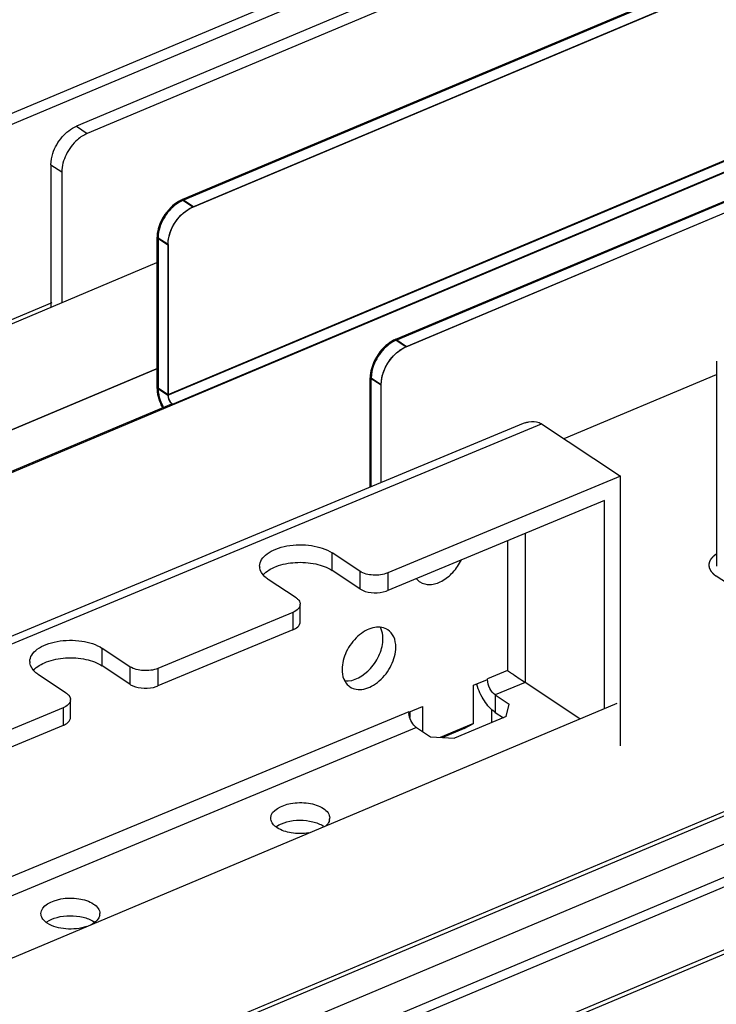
# Model space of a CAD drawing. Header units: millimetres. Extents: x 0 to 4620, y -1280 to 3267.
# Tile 9 of 103: x 2875 to 2984, y 1812 to 1967. Entities that reach past the tile are written whole.
import ezdxf

# ---------------------------------------------------------------- set-up
doc = ezdxf.new("R2010")
doc.units = ezdxf.units.MM
doc.header["$LTSCALE"] = 254.1
doc.layers.get('0').update_dxf_attribs({"linetype": 'CONTINUOUS'})
doc.layers.add('03___PRT_ALL_CURVES', color=7, linetype='CONTINUOUS')

msp = doc.modelspace()

# ---------------------------------------------------------------- linework, layer by layer
at = {"color": 6, "linetype": 'Continuous'}
for p, q in [((3202.04, 2090.59), (2847.93, 1941.6)), ((3202.75, 2089.16), (2848.64, 1940.17)), ((3214.11, 2089.38), (2883.69, 1950.36)), ((3215.82, 2088.26), (2885.4, 1949.23)), ((3230.75, 2077.88), (2900.34, 1938.86)), ((3232.47, 2076.76), (2902.05, 1937.73)), ((2898.05, 1908.15), (3252.17, 2057.14)), ((2898.76, 1906.73), (3252.87, 2055.72)), ((2933.81, 1916.91), (3264.23, 2055.93)), ((2935.52, 1915.79), (3265.94, 2054.81)), ((2854.83, 1782.73), (3304.68, 1972)), ((3302.62, 1965.91), (2891.8, 1793.06)), ((3304.02, 1964.99), (2893.2, 1792.14)), ((2883.69, 1950.36), (2885.4, 1949.23)), ((2879.69, 1944.32), (2881.4, 1943.2)), ((2879.69, 1944.32), (2879.69, 1921.95)), ((2881.4, 1943.2), (2881.4, 1922.67)), ((2902.05, 1937.73), (2900.34, 1938.86)), ((2898.05, 1931.7), (2896.34, 1932.82)), ((2896.34, 1932.82), (2896.34, 1909.28)), ((2898.05, 1931.7), (2898.05, 1908.15)), ((2933.81, 1916.91), (2935.52, 1915.79)), ((2984.15, 1913.48), (2984.15, 1881.27)), ((2929.82, 1910.87), (2931.53, 1909.75)), ((2929.82, 1893.7), (2929.82, 1910.87)), ((2931.53, 1894.41), (2931.53, 1909.75)), ((2896.34, 1909.28), (2896.48, 1909.33)), ((2896.34, 1909.28), (2898.05, 1908.15)), ((2865.64, 1892.87), (2898.68, 1906.78)), ((2898.68, 1906.78), (2898.76, 1906.73)), ((2898.68, 1906.67), (2898.68, 1906.78)), ((2953.81, 1903.67), (2847.07, 1859.31)), ((2849.07, 1858.94), (2956.69, 1903.66)), ((2956.69, 1903.66), (2969.12, 1895.42)), ((2969.12, 1895.42), (2932.56, 1880.22)), ((2969.12, 1853.09), (2969.12, 1895.42)), ((2966.58, 1891.6), (2932.56, 1877.47)), ((2966.58, 1858.97), (2966.58, 1891.6)), ((2954.15, 1886.44), (2954.15, 1863.03)), ((2951.37, 1885.28), (2951.37, 1864.89)), ((2928.17, 1880.49), (2923.83, 1883.37)), ((2923.83, 1880.62), (2923.83, 1883.37)), ((2928.17, 1877.73), (2923.83, 1880.62)), ((2928.17, 1880.49), (2928.17, 1877.73)), ((2932.56, 1880.22), (2932.56, 1877.47)), ((2918.17, 1876.33), (2913.82, 1879.22)), ((2917.66, 1874.03), (2896.48, 1865.23)), ((2917.66, 1874.03), (2917.66, 1871.27)), ((2918.84, 1872.56), (2918.84, 1875.32)), ((2917.66, 1871.27), (2896.48, 1862.48)), ((2892.1, 1865.5), (2887.76, 1868.38)), ((2887.76, 1865.63), (2887.76, 1868.38)), ((2892.1, 1862.74), (2887.76, 1865.63)), ((2892.1, 1865.5), (2892.1, 1862.74)), ((2896.48, 1865.23), (2896.48, 1862.48)), ((2951.37, 1864.89), (2948.22, 1863.58)), ((2882.1, 1861.34), (2877.75, 1864.23)), ((2946.05, 1862.58), (2948.22, 1863.48)), ((2948.22, 1863.48), (2948.22, 1863.58)), ((2946.05, 1856.6), (2946.05, 1862.58)), ((2954.15, 1863.03), (2949.45, 1861.08)), ((2962.73, 1857.34), (2954.15, 1863.03)), ((2882.77, 1857.57), (2882.77, 1860.33)), ((2949.45, 1861.08), (2951.62, 1859.64)), ((2949.45, 1861.08), (2949.45, 1858.32)), ((2881.59, 1859.04), (2863.94, 1851.71)), ((2935.86, 1858.44), (2869.8, 1830.99)), ((2881.59, 1859.04), (2881.59, 1856.28)), ((2935.86, 1858.34), (2938.02, 1859.24)), ((2935.86, 1858.34), (2935.86, 1858.44)), ((2936.01, 1858.4), (2936.01, 1857.53)), ((2938.02, 1859.24), (2938.02, 1855.32)), ((2951.18, 1857.66), (2951.62, 1859.64)), ((2951.18, 1857.66), (2943.02, 1854.27)), ((2949.45, 1858.32), (2950.73, 1857.47)), ((2881.59, 1856.28), (2863.94, 1848.95)), ((2937.09, 1855.94), (2871.03, 1828.49)), ((2937.09, 1855.94), (2939.26, 1854.5)), ((2946.05, 1856.6), (2940.79, 1854.41)), ((2944.55, 1855.78), (2941.2, 1854.38)), ((2944.55, 1855.78), (2946.05, 1856.6)), ((2939.26, 1854.5), (2943.02, 1854.27))]:
    msp.add_line(p, q, dxfattribs=at)
at = {"color": 3, "linetype": 'Continuous'}
for p, q in [((3230.92, 2077.77), (2900.41, 1938.71)), ((2935.45, 1915.74), (3285.47, 2063.01)), ((2896.51, 1932.81), (2896.51, 1909.27)), ((2931.55, 1894.42), (2931.55, 1909.84))]:
    msp.add_line(p, q, dxfattribs=at)
at = {"color": 7, "linetype": 'Continuous'}
for p, q in [((2901.97, 1937.68), (3233.22, 2077.05)), ((2865.89, 1892.8), (3260.88, 2058.99)), ((2898.07, 1908.24), (3252, 2057.15)), ((2933.89, 1916.76), (3264.4, 2055.82)), ((3304.68, 1976.41), (2854.73, 1787.09)), ((2884.32, 1777.88), (3315.35, 1959.23)), ((2901.97, 1937.68), (2900.41, 1938.71)), ((2898.07, 1931.78), (2896.51, 1932.81)), ((2898.07, 1931.78), (2898.07, 1908.24)), ((2812.07, 1893.5), (2896.34, 1928.96)), ((2933.89, 1916.76), (2935.45, 1915.74)), ((2896.51, 1912.36), (2818.66, 1879.61)), ((2960.24, 1901.31), (2984.15, 1911.37)), ((2929.98, 1910.86), (2931.55, 1909.84)), ((2929.98, 1893.77), (2929.98, 1910.86)), ((2896.51, 1909.27), (2898.07, 1908.24)), ((2864.06, 1815.75), (2968.56, 1859.8)), ((2948.87, 1858.78), (2948.87, 1856.7))]:
    msp.add_line(p, q, dxfattribs=at)
at = {"color": 6, "linetype": 'Continuous'}
for centre, radius, start, end in [((2902.56, 1909.43), 6.23, 187.656, 194.0352), ((2903.38, 1909.62), 7.06, 205.8935, 209.363), ((2955.9, 1898.65), 5.44, 108.9673, 112.6015), ((2955.59, 1902), 2, 56.4284, 56.9354), ((2914.22, 1881.3), 1.77, 180.0551, 187.105), ((2938.94, 1880.82), 2.4, 230.9846, 236.4541), ((2931.06, 1881.07), 3.9, 288.5862, 292.5186), ((2917.71, 1875.42), 1.16, 328.3947, 331.8168), ((2917.96, 1875.32), 0.878, 347.4606, 359.9226), ((2917.96, 1872.56), 0.878, 347.4606, 359.9226), ((2916.37, 1874.39), 3.37, 292.5147, 296.845), ((2931.25, 1869.3), 2.41, 56.4608, 61.3861), ((2878.15, 1866.31), 1.77, 180.0551, 187.105), ((2894.99, 1866.08), 3.9, 288.5862, 292.5186), ((2927.96, 1864.34), 2.4, 230.9846, 236.4541), ((2955.59, 1865.35), 9.42, 195.8737, 196.1974), ((2881.89, 1860.33), 0.878, 347.4606, 359.9226), ((2881.63, 1860.43), 1.16, 328.3947, 331.8168), ((2881.89, 1857.57), 0.878, 347.4606, 359.9226), ((2938.52, 1858.46), 2.66, 182.496, 186.0842), ((2880.29, 1859.4), 3.37, 292.5147, 296.845), ((2922.15, 1841.73), 1.3, 347.4705, 359.9537), ((2922.18, 1841.72), 1.28, 0.0167, 1.6297), ((2917.02, 1837.71), 3.31, 125.2104, 127.2385), ((2886.08, 1826.73), 1.3, 347.4705, 359.9537), ((2886.1, 1826.73), 1.28, 0.0167, 1.6297), ((2880.95, 1822.72), 3.31, 125.2104, 127.2385), ((2884.51, 1822.65), 3.4, 52.732, 56.464)]:
    msp.add_arc(centre, radius, start, end, dxfattribs=at)
at = {"color": 3, "linetype": 'Continuous'}
for centre, radius, start, end in [((2903.33, 1909.62), 6.86, 196.7367, 199.1749), ((2903.46, 1909.67), 7, 199.1719, 201.5772), ((2903.43, 1909.65), 6.96, 201.5479, 209.5151)]:
    msp.add_arc(centre, radius, start, end, dxfattribs=at)
at = {"color": 6, "linetype": 'Continuous'}
for points, knots in [([(2879.69, 1944.32), (2879.69, 1944.93), (2879.99, 1946.52), (2881.28, 1948.75), (2882.83, 1950), (2883.69, 1950.36)], [0, 0, 0, 0, 0.240755, 0.632845, 1, 1, 1, 1]), ([(2885.4, 1949.23), (2884.84, 1949), (2883.49, 1948.1), (2881.95, 1946.04), (2881.4, 1944.12), (2881.4, 1943.2)], [0, 0, 0, 0, 0.239773, 0.631576, 1, 1, 1, 1]), ([(2898.05, 1931.7), (2898.05, 1933.57), (2899.41, 1936.12), (2901.49, 1937.5), (2902.05, 1937.73)], [0, 0, 0, 0, 0.756402, 1, 1, 1, 1]), ([(2931.53, 1909.75), (2931.53, 1911.63), (2932.88, 1914.18), (2934.97, 1915.56), (2935.52, 1915.79)], [0, 0, 0, 0, 0.756402, 1, 1, 1, 1]), ([(2954.14, 1903.8), (2954.32, 1903.86), (2955.03, 1904.06), (2955.83, 1904.06), (2956.33, 1903.85)], [0, 0, 0, 0, 0.268313, 1, 1, 1, 1]), ([(2912.45, 1881.29), (2912.45, 1881.65), (2912.71, 1882.43), (2913.67, 1883.35), (2915.05, 1884.06), (2917.4, 1884.69), (2920.47, 1884.72), (2922.88, 1884), (2923.83, 1883.37)], [0, 0, 0, 0, 0.081836, 0.179884, 0.299755, 0.438337, 0.737073, 1, 1, 1, 1]), ([(2913.01, 1879.92), (2913.54, 1880.53), (2915.22, 1881.46), (2918.09, 1882), (2921.13, 1881.81), (2923.06, 1881.13), (2923.83, 1880.62)], [0, 0, 0, 0, 0.211108, 0.478368, 0.758122, 1, 1, 1, 1]), ([(2937.61, 1878.82), (2938.07, 1878.52), (2939.31, 1878.23), (2941.19, 1878.88), (2942.91, 1880.27), (2943.78, 1881.56), (2944.12, 1882.27)], [0, 0, 0, 0, 0.199692, 0.435249, 0.709439, 1, 1, 1, 1]), ([(2913.82, 1879.22), (2913.64, 1879.34), (2913.02, 1879.81), (2912.53, 1880.53), (2912.46, 1881.08)], [0, 0, 0, 0, 0.291107, 1, 1, 1, 1]), ([(2932.56, 1880.22), (2931.84, 1879.93), (2930.31, 1879.75), (2928.78, 1880.09), (2928.17, 1880.49)], [0, 0, 0, 0, 0.516607, 1, 1, 1, 1]), ([(2928.6, 1877.5), (2929.16, 1877.25), (2930.43, 1877.02), (2931.7, 1877.17), (2932.31, 1877.37)], [0, 0, 0, 0, 0.492188, 1, 1, 1, 1]), ([(2918.5, 1876.06), (2918.53, 1876.03), (2918.65, 1875.89), (2918.75, 1875.73), (2918.79, 1875.61)], [0, 0, 0, 0, 0.268755, 1, 1, 1, 1]), ([(2918.69, 1874.81), (2918.64, 1874.73), (2918.37, 1874.39), (2917.97, 1874.16), (2917.66, 1874.03)], [0, 0, 0, 0, 0.215942, 1, 1, 1, 1]), ([(2917.89, 1871.38), (2918.01, 1871.44), (2918.4, 1871.67), (2918.75, 1872.05), (2918.82, 1872.37)], [0, 0, 0, 0, 0.297474, 1, 1, 1, 1]), ([(2932.41, 1871.41), (2932.1, 1871.58), (2931.37, 1871.79), (2930.18, 1871.66), (2928.97, 1871.15), (2927.41, 1869.99), (2925.93, 1867.98), (2925.39, 1866.02), (2925.39, 1865.07)], [0, 0, 0, 0, 0.097082, 0.204035, 0.324263, 0.456585, 0.737169, 1, 1, 1, 1]), ([(2931.82, 1869.91), (2931.82, 1870.08), (2931.79, 1870.69), (2931.62, 1871.31), (2931.41, 1871.71)], [0, 0, 0, 0, 0.26808, 1, 1, 1, 1]), ([(2933.83, 1868.58), (2933.83, 1869.13), (2933.66, 1870.18), (2932.98, 1871.04), (2932.58, 1871.31)], [0, 0, 0, 0, 0.535018, 1, 1, 1, 1]), ([(2876.38, 1866.3), (2876.38, 1866.66), (2876.64, 1867.44), (2877.59, 1868.36), (2878.98, 1869.07), (2881.33, 1869.7), (2884.4, 1869.73), (2886.81, 1869.01), (2887.76, 1868.38)], [0, 0, 0, 0, 0.081836, 0.179884, 0.299755, 0.438337, 0.737073, 1, 1, 1, 1]), ([(2925.8, 1863.27), (2927.3, 1863.13), (2929.7, 1864.65), (2931.39, 1867.36), (2931.82, 1869.09), (2931.82, 1869.91)], [0, 0, 0, 0, 0.466571, 0.743495, 1, 1, 1, 1]), ([(2926.64, 1862.34), (2926.93, 1862.14), (2927.66, 1861.88), (2928.86, 1861.94), (2930.1, 1862.41), (2931.72, 1863.55), (2933.26, 1865.59), (2933.83, 1867.6), (2933.83, 1868.58)], [0, 0, 0, 0, 0.096613, 0.20224, 0.321351, 0.453296, 0.735174, 1, 1, 1, 1]), ([(2876.94, 1864.93), (2877.47, 1865.54), (2879.14, 1866.47), (2882.01, 1867.01), (2885.05, 1866.81), (2886.99, 1866.14), (2887.76, 1865.63)], [0, 0, 0, 0, 0.211108, 0.478368, 0.758122, 1, 1, 1, 1]), ([(2877.75, 1864.23), (2877.56, 1864.35), (2876.94, 1864.82), (2876.46, 1865.54), (2876.39, 1866.09)], [0, 0, 0, 0, 0.291107, 1, 1, 1, 1]), ([(2896.48, 1865.23), (2895.77, 1864.94), (2894.24, 1864.76), (2892.71, 1865.1), (2892.1, 1865.5)], [0, 0, 0, 0, 0.516607, 1, 1, 1, 1]), ([(2925.39, 1865.07), (2925.39, 1864.56), (2925.53, 1863.59), (2926.1, 1862.76), (2926.45, 1862.48)], [0, 0, 0, 0, 0.533689, 1, 1, 1, 1]), ([(2951.37, 1864.89), (2951.57, 1864.76), (2952.49, 1864.14), (2953.42, 1863.52), (2954.15, 1863.03)], [0, 0, 0, 0, 0.212052, 1, 1, 1, 1]), ([(2949.45, 1861.08), (2949.08, 1861.32), (2948.52, 1862.1), (2948.24, 1863), (2948.22, 1863.48)], [0, 0, 0, 0, 0.479601, 1, 1, 1, 1]), ([(2892.53, 1862.51), (2893.09, 1862.26), (2894.36, 1862.03), (2895.63, 1862.18), (2896.23, 1862.38)], [0, 0, 0, 0, 0.492188, 1, 1, 1, 1]), ([(2949.45, 1858.32), (2948.76, 1858.78), (2947.55, 1860.17), (2946.81, 1861.81), (2946.54, 1862.73)], [0, 0, 0, 0, 0.464951, 1, 1, 1, 1]), ([(2882.43, 1861.07), (2882.46, 1861.04), (2882.58, 1860.9), (2882.68, 1860.74), (2882.72, 1860.62)], [0, 0, 0, 0, 0.268755, 1, 1, 1, 1]), ([(2882.62, 1859.82), (2882.57, 1859.74), (2882.3, 1859.4), (2881.9, 1859.17), (2881.59, 1859.04)], [0, 0, 0, 0, 0.215942, 1, 1, 1, 1]), ([(2881.82, 1856.39), (2881.94, 1856.45), (2882.33, 1856.68), (2882.68, 1857.06), (2882.75, 1857.38)], [0, 0, 0, 0, 0.297474, 1, 1, 1, 1]), ([(2936.86, 1856.13), (2936.58, 1856.38), (2936.15, 1857.04), (2935.92, 1857.78), (2935.87, 1858.17)], [0, 0, 0, 0, 0.48868, 1, 1, 1, 1]), ([(2914.2, 1841.72), (2914.2, 1843.01), (2916.58, 1844.02), (2918.7, 1844.19), (2920.48, 1844.08), (2921.77, 1843.69), (2922.46, 1843.23)], [0, 0, 0, 0, 0.421583, 0.575202, 0.729713, 1, 1, 1, 1]), ([(2922.46, 1843.23), (2922.74, 1843.05), (2923.22, 1842.64), (2923.45, 1842.03), (2923.46, 1841.76)], [0, 0, 0, 0, 0.549965, 1, 1, 1, 1]), ([(2915.11, 1840.42), (2915.59, 1840.76), (2916.8, 1841.24), (2918.76, 1841.48), (2920.74, 1841.27), (2921.96, 1840.8), (2922.46, 1840.48)], [0, 0, 0, 0, 0.229162, 0.497605, 0.767379, 1, 1, 1, 1]), ([(2923.43, 1841.44), (2923.41, 1841.36), (2923.3, 1841.02), (2923.08, 1840.73), (2922.88, 1840.55)], [0, 0, 0, 0, 0.231102, 1, 1, 1, 1]), ([(2914.85, 1840.48), (2914.78, 1840.55), (2914.52, 1840.8), (2914.32, 1841.12), (2914.25, 1841.37)], [0, 0, 0, 0, 0.27584, 1, 1, 1, 1]), ([(2920.15, 1839.39), (2919.25, 1839.25), (2917.53, 1839.26), (2915.86, 1839.78), (2915.2, 1840.22)], [0, 0, 0, 0, 0.533176, 1, 1, 1, 1]), ([(2878.13, 1826.73), (2878.13, 1828.02), (2880.51, 1829.03), (2882.62, 1829.2), (2884.41, 1829.09), (2885.7, 1828.7), (2886.39, 1828.24)], [0, 0, 0, 0, 0.421583, 0.575202, 0.729713, 1, 1, 1, 1]), ([(2886.39, 1828.24), (2886.67, 1828.06), (2887.14, 1827.65), (2887.38, 1827.04), (2887.38, 1826.77)], [0, 0, 0, 0, 0.549965, 1, 1, 1, 1]), ([(2878.78, 1825.49), (2878.7, 1825.55), (2878.45, 1825.81), (2878.24, 1826.13), (2878.17, 1826.38)], [0, 0, 0, 0, 0.27584, 1, 1, 1, 1]), ([(2879.04, 1825.43), (2879.52, 1825.77), (2880.73, 1826.25), (2882.69, 1826.48), (2884.66, 1826.28), (2885.89, 1825.81), (2886.39, 1825.48)], [0, 0, 0, 0, 0.229162, 0.497605, 0.767379, 1, 1, 1, 1]), ([(2887.35, 1826.45), (2887.32, 1826.31), (2887.06, 1825.67), (2886.46, 1825.23), (2885.98, 1824.99)], [0, 0, 0, 0, 0.213339, 1, 1, 1, 1]), ([(2885.32, 1824.71), (2884.28, 1824.35), (2882.12, 1824.14), (2879.97, 1824.66), (2879.12, 1825.22)], [0, 0, 0, 0, 0.521284, 1, 1, 1, 1])]:
    msp.add_open_spline(points, degree=3, knots=knots, dxfattribs=at)
for points in [[(2900.34, 1938.86), (2900.12, 1938.76), (2899.91, 1938.66), (2899.7, 1938.53)], [(2898.52, 1937.62), (2897.59, 1936.71), (2896.87, 1935.51), (2896.54, 1934.25)], [(2899.7, 1938.53), (2899.27, 1938.28), (2898.88, 1937.97), (2898.52, 1937.62)], [(2896.54, 1934.25), (2896.41, 1933.78), (2896.34, 1933.3), (2896.34, 1932.82)], [(2932, 1915.67), (2931.06, 1914.76), (2930.34, 1913.56), (2930.01, 1912.3)], [(2933.18, 1916.59), (2932.75, 1916.34), (2932.35, 1916.02), (2932, 1915.67)], [(2933.81, 1916.91), (2933.59, 1916.82), (2933.38, 1916.71), (2933.18, 1916.59)], [(2930.01, 1912.3), (2929.89, 1911.84), (2929.82, 1911.36), (2929.82, 1910.87)], [(2896.34, 1909.28), (2896.34, 1909.05), (2896.36, 1908.83), (2896.39, 1908.6)], [(2896.52, 1907.92), (2896.64, 1907.45), (2896.81, 1906.98), (2897.02, 1906.54)], [(2898.05, 1908.15), (2898.05, 1907.65), (2898.29, 1907.1), (2898.68, 1906.78)], [(2956.33, 1903.85), (2956.45, 1903.8), (2956.57, 1903.74), (2956.68, 1903.67)], [(2937.05, 1879.33), (2937.17, 1879.19), (2937.29, 1879.06), (2937.43, 1878.95)], [(2928.17, 1877.73), (2928.31, 1877.65), (2928.45, 1877.57), (2928.6, 1877.5)], [(2918.17, 1876.33), (2918.29, 1876.25), (2918.4, 1876.16), (2918.5, 1876.06)], [(2918.79, 1875.61), (2918.82, 1875.51), (2918.84, 1875.41), (2918.84, 1875.32)], [(2918.82, 1875.13), (2918.8, 1875.04), (2918.77, 1874.95), (2918.73, 1874.87)], [(2892.1, 1862.74), (2892.24, 1862.65), (2892.38, 1862.58), (2892.53, 1862.51)], [(2882.1, 1861.34), (2882.21, 1861.26), (2882.33, 1861.17), (2882.43, 1861.07)], [(2882.75, 1860.14), (2882.73, 1860.05), (2882.7, 1859.96), (2882.65, 1859.88)], [(2882.72, 1860.62), (2882.75, 1860.52), (2882.77, 1860.42), (2882.77, 1860.33)], [(2937.09, 1855.94), (2937.01, 1856), (2936.93, 1856.06), (2936.86, 1856.13)], [(2914.25, 1841.37), (2914.22, 1841.49), (2914.2, 1841.6), (2914.2, 1841.72)], [(2915.2, 1840.22), (2915.08, 1840.3), (2914.96, 1840.38), (2914.85, 1840.48)], [(2878.17, 1826.38), (2878.14, 1826.49), (2878.13, 1826.61), (2878.13, 1826.73)], [(2879.12, 1825.22), (2879, 1825.3), (2878.89, 1825.39), (2878.78, 1825.49)]]:
    msp.add_open_spline(points, degree=3, dxfattribs=at)
at = {"color": 3, "linetype": 'Continuous'}
for points in [[(2898.54, 1937.4), (2897.8, 1936.65), (2897.21, 1935.72), (2896.86, 1934.72)], [(2899.58, 1938.26), (2899.21, 1938.01), (2898.86, 1937.72), (2898.54, 1937.4)], [(2900.41, 1938.71), (2900.12, 1938.58), (2899.84, 1938.43), (2899.58, 1938.26)], [(2896.86, 1934.72), (2896.64, 1934.11), (2896.51, 1933.46), (2896.51, 1932.81)], [(2931.55, 1909.84), (2931.55, 1912.2), (2933.28, 1914.82), (2935.45, 1915.74)], [(2896.51, 1909.27), (2896.51, 1909), (2896.53, 1908.74), (2896.57, 1908.48)], [(2896.57, 1908.48), (2896.62, 1908.2), (2896.68, 1907.92), (2896.76, 1907.65)]]:
    msp.add_open_spline(points, degree=3, dxfattribs=at)
at = {"color": 7, "linetype": 'Continuous'}
for points in [[(2898.07, 1931.78), (2898.07, 1934.14), (2899.8, 1936.77), (2901.97, 1937.68)], [(2933.06, 1916.32), (2932.68, 1916.07), (2932.33, 1915.77), (2932.02, 1915.45)], [(2933.89, 1916.76), (2933.6, 1916.64), (2933.32, 1916.49), (2933.06, 1916.32)], [(2932.02, 1915.45), (2931.28, 1914.7), (2930.69, 1913.77), (2930.34, 1912.78)], [(2930.34, 1912.78), (2930.12, 1912.17), (2929.98, 1911.51), (2929.98, 1910.86)], [(2898.07, 1908.24), (2898.07, 1907.68), (2898.34, 1907.07), (2898.78, 1906.72)]]:
    msp.add_open_spline(points, degree=3, dxfattribs=at)
msp.add_open_spline([(2898.78, 1906.72), (2898.79, 1906.71), (2898.81, 1906.69), (2898.84, 1906.67), (2898.85, 1906.67)], degree=3, knots=[0, 0, 0, 0, 0.508014, 1, 1, 1, 1], dxfattribs=at)
at = {"layer": '03___PRT_ALL_CURVES', "color": 4, "linetype": 'Continuous'}
for p, q in [((3303.51, 1976.59), (2853.56, 1787.27)), ((3304.68, 1976.41), (2854.73, 1787.09)), ((2883.15, 1778.06), (3314.18, 1959.41)), ((2884.32, 1777.88), (3315.35, 1959.23)), ((2812.07, 1893.5), (2896.34, 1928.96)), ((2812.07, 1894.17), (2879.86, 1922.69)), ((2818.66, 1879.61), (2896.51, 1912.36)), ((2960.24, 1901.31), (2984.15, 1911.37)), ((2996.64, 1871.53), (2984.12, 1879.74)), ((2864.06, 1815.75), (2968.56, 1859.8))]:
    msp.add_line(p, q, dxfattribs=at)
for points, knots in [([(2984.15, 1883.18), (2984.11, 1883.16), (2984.05, 1883.12), (2983.98, 1883.07), (2983.93, 1883.04), (2983.91, 1883.02), (2983.9, 1883.01), (2983.88, 1883), (2983.86, 1882.98), (2983.82, 1882.95), (2983.78, 1882.91), (2983.73, 1882.87), (2983.7, 1882.85), (2983.68, 1882.83), (2983.67, 1882.82), (2983.66, 1882.81), (2983.65, 1882.8), (2983.63, 1882.78), (2983.6, 1882.75), (2983.55, 1882.7), (2983.51, 1882.66), (2983.49, 1882.64), (2983.48, 1882.63), (2983.47, 1882.62), (2983.46, 1882.61), (2983.45, 1882.6), (2983.43, 1882.57), (2983.39, 1882.53), (2983.36, 1882.48), (2983.33, 1882.44), (2983.31, 1882.42), (2983.3, 1882.41), (2983.29, 1882.4), (2983.28, 1882.37), (2983.26, 1882.34), (2983.23, 1882.3), (2983.21, 1882.26), (2983.19, 1882.23), (2983.18, 1882.21), (2983.17, 1882.2), (2983.16, 1882.19), (2983.16, 1882.17), (2983.15, 1882.15), (2983.14, 1882.13), (2983.12, 1882.09), (2983.1, 1882.04), (2983.08, 1881.99), (2983.07, 1881.97)], [0, 0, 0, 0, 0.0625, 0.125, 0.140625, 0.15625, 0.164062, 0.171875, 0.1875, 0.21875, 0.25, 0.28125, 0.3125, 0.320312, 0.328125, 0.335938, 0.34375, 0.359375, 0.375, 0.4375, 0.46875, 0.484375, 0.492188, 0.5, 0.507812, 0.515625, 0.53125, 0.5625, 0.625, 0.640625, 0.65625, 0.664062, 0.671875, 0.6875, 0.71875, 0.75, 0.78125, 0.8125, 0.820312, 0.828125, 0.835938, 0.84375, 0.859375, 0.875, 0.90625, 0.9375, 1, 1, 1, 1]), ([(2983.07, 1881.97), (2983.06, 1881.93), (2983.04, 1881.88), (2983.02, 1881.81), (2983.01, 1881.76), (2983, 1881.73), (2983, 1881.7), (2982.99, 1881.69), (2982.99, 1881.68), (2982.99, 1881.67), (2982.99, 1881.66), (2982.99, 1881.64), (2982.99, 1881.62), (2982.99, 1881.58), (2982.98, 1881.54), (2982.98, 1881.49), (2982.98, 1881.46), (2982.98, 1881.43), (2982.98, 1881.42), (2982.98, 1881.41), (2982.98, 1881.4), (2982.98, 1881.39), (2982.98, 1881.37), (2982.98, 1881.35), (2982.99, 1881.31), (2982.99, 1881.27), (2983, 1881.22), (2983, 1881.19), (2983.01, 1881.16), (2983.01, 1881.14), (2983.01, 1881.12), (2983.02, 1881.11), (2983.02, 1881.11), (2983.02, 1881.1), (2983.02, 1881.09), (2983.03, 1881.08), (2983.03, 1881.06), (2983.04, 1881.03), (2983.06, 1880.99), (2983.07, 1880.95), (2983.09, 1880.91), (2983.1, 1880.87), (2983.11, 1880.85), (2983.11, 1880.83), (2983.11, 1880.82), (2983.12, 1880.82), (2983.13, 1880.8), (2983.13, 1880.79), (2983.15, 1880.77), (2983.17, 1880.73), (2983.19, 1880.69), (2983.21, 1880.65), (2983.23, 1880.61), (2983.24, 1880.59), (2983.25, 1880.57), (2983.26, 1880.56), (2983.26, 1880.55), (2983.27, 1880.54), (2983.28, 1880.53), (2983.3, 1880.51), (2983.33, 1880.47), (2983.36, 1880.43), (2983.41, 1880.37), (2983.45, 1880.32), (2983.48, 1880.28)], [0, 0, 0, 0, 0.0625, 0.09375, 0.125, 0.140625, 0.15625, 0.164062, 0.167969, 0.171875, 0.179688, 0.1875, 0.203125, 0.21875, 0.25, 0.28125, 0.296875, 0.3125, 0.320312, 0.328125, 0.332031, 0.335938, 0.34375, 0.359375, 0.375, 0.40625, 0.4375, 0.453125, 0.46875, 0.484375, 0.492188, 0.496094, 0.5, 0.503906, 0.507812, 0.515625, 0.53125, 0.546875, 0.5625, 0.59375, 0.625, 0.640625, 0.65625, 0.664062, 0.667969, 0.671875, 0.679688, 0.6875, 0.703125, 0.71875, 0.75, 0.78125, 0.796875, 0.8125, 0.820312, 0.828125, 0.832031, 0.835938, 0.84375, 0.859375, 0.875, 0.90625, 0.9375, 1, 1, 1, 1]), ([(2983.48, 1880.28), (2983.48, 1880.28), (2983.48, 1880.28), (2983.48, 1880.28), (2983.48, 1880.27), (2983.48, 1880.27), (2983.49, 1880.27), (2983.49, 1880.27), (2983.49, 1880.26), (2983.49, 1880.26), (2983.5, 1880.26), (2983.5, 1880.26), (2983.5, 1880.26), (2983.5, 1880.25), (2983.5, 1880.25), (2983.51, 1880.25), (2983.51, 1880.25), (2983.51, 1880.25), (2983.51, 1880.25), (2983.51, 1880.24), (2983.51, 1880.24), (2983.52, 1880.24), (2983.52, 1880.23), (2983.52, 1880.23), (2983.52, 1880.23), (2983.53, 1880.23), (2983.53, 1880.23), (2983.53, 1880.22), (2983.53, 1880.22), (2983.53, 1880.22), (2983.53, 1880.22), (2983.54, 1880.21), (2983.54, 1880.21), (2983.55, 1880.2), (2983.55, 1880.2)], [0, 0, 0, 0, 0.0625, 0.125, 0.15625, 0.171875, 0.1875, 0.21875, 0.25, 0.28125, 0.3125, 0.328125, 0.34375, 0.375, 0.4375, 0.46875, 0.484375, 0.5, 0.515625, 0.53125, 0.5625, 0.625, 0.65625, 0.671875, 0.6875, 0.71875, 0.75, 0.78125, 0.8125, 0.828125, 0.84375, 0.875, 0.9375, 1, 1, 1, 1]), ([(2983.55, 1880.2), (2983.56, 1880.19), (2983.57, 1880.18), (2983.59, 1880.16), (2983.61, 1880.15), (2983.61, 1880.14), (2983.62, 1880.13), (2983.63, 1880.12), (2983.65, 1880.1), (2983.67, 1880.08), (2983.7, 1880.06), (2983.73, 1880.03), (2983.76, 1880.01), (2983.79, 1879.98), (2983.82, 1879.96), (2983.85, 1879.94), (2983.88, 1879.91), (2983.9, 1879.89), (2983.92, 1879.88), (2983.95, 1879.86), (2983.98, 1879.84), (2984, 1879.82), (2984.01, 1879.82)], [0, 0, 0, 0, 0.0625, 0.125, 0.15625, 0.171875, 0.1875, 0.21875, 0.25, 0.3125, 0.375, 0.4375, 0.5, 0.5625, 0.625, 0.6875, 0.75, 0.8125, 0.84375, 0.875, 0.9375, 1, 1, 1, 1]), ([(2984.01, 1879.82), (2984.01, 1879.81), (2984.01, 1879.81), (2984.02, 1879.81), (2984.02, 1879.81), (2984.02, 1879.81), (2984.02, 1879.81), (2984.03, 1879.8), (2984.03, 1879.8), (2984.04, 1879.8), (2984.04, 1879.8), (2984.04, 1879.79), (2984.04, 1879.79), (2984.05, 1879.79), (2984.05, 1879.79), (2984.05, 1879.79), (2984.05, 1879.79), (2984.05, 1879.79), (2984.05, 1879.79), (2984.06, 1879.78), (2984.06, 1879.78), (2984.06, 1879.78), (2984.07, 1879.78), (2984.07, 1879.77), (2984.07, 1879.77), (2984.08, 1879.77), (2984.08, 1879.77), (2984.08, 1879.77), (2984.08, 1879.77), (2984.08, 1879.76), (2984.09, 1879.76), (2984.09, 1879.76), (2984.09, 1879.76), (2984.09, 1879.76), (2984.09, 1879.76), (2984.1, 1879.76), (2984.1, 1879.75), (2984.11, 1879.75), (2984.12, 1879.74)], [0, 0, 0, 0, 0.0625, 0.125, 0.15625, 0.171875, 0.1875, 0.21875, 0.25, 0.28125, 0.3125, 0.328125, 0.34375, 0.375, 0.40625, 0.4375, 0.46875, 0.484375, 0.5, 0.515625, 0.53125, 0.5625, 0.59375, 0.625, 0.65625, 0.671875, 0.6875, 0.71875, 0.75, 0.78125, 0.8125, 0.828125, 0.835938, 0.84375, 0.859375, 0.875, 0.9375, 1, 1, 1, 1])]:
    msp.add_open_spline(points, degree=3, knots=knots, dxfattribs=at)

doc.saveas('drawing.dxf')
